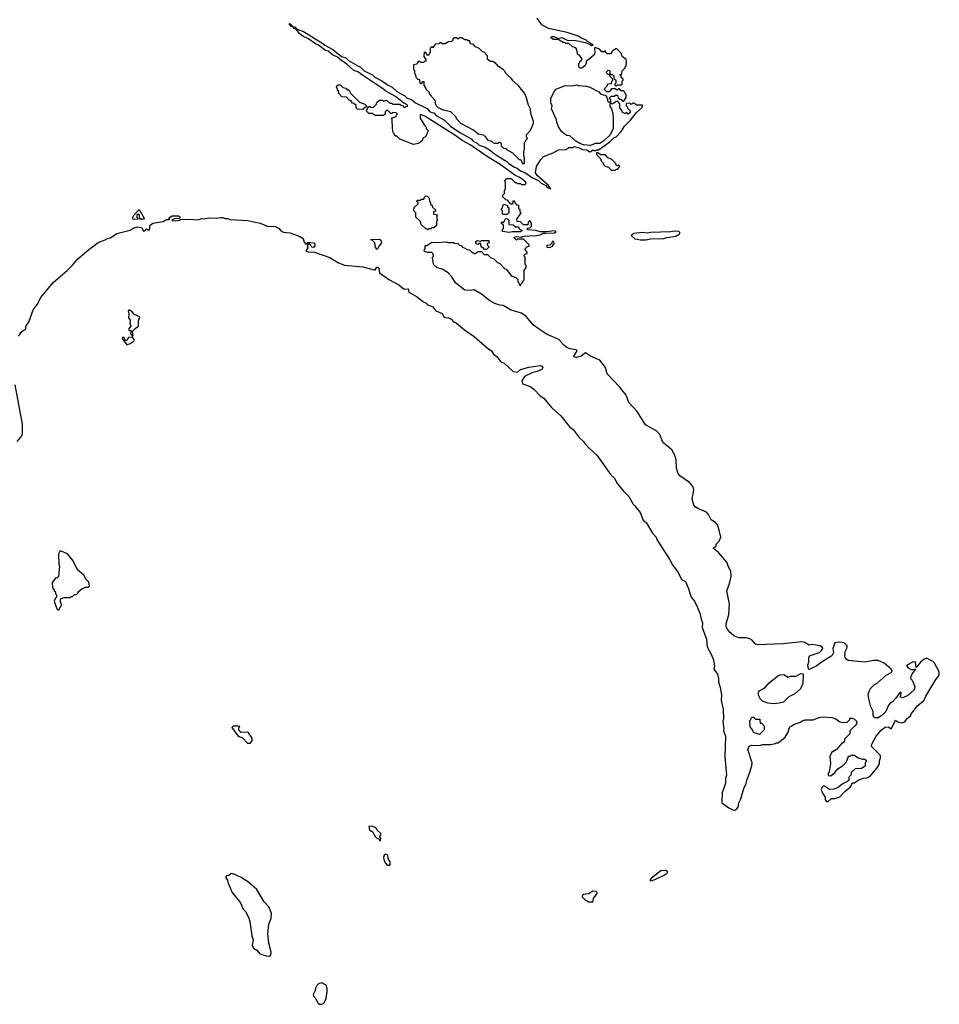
# Model space of a CAD drawing. Extents: x 1863118 to 1989590, y 394482 to 532474.
# Tile 26 of 215: x 1956434 to 1965359, y 423210 to 432772. Entities that reach past the tile are written whole.
import ezdxf

# ---------------------------------------------------------------- set-up
doc = ezdxf.new("R2010")
doc.units = 0

msp = doc.modelspace()

# ---------------------------------------------------------------- linework, layer by layer
at = {"layer": '0CON20XD'}
for points in [[(1962420.7, 431869.3), (1962475, 431920), (1962480, 431940), (1962425, 431940), (1962395, 431960), (1962385, 431960), (1962375, 431950), (1962365, 431950), (1962355, 431960), (1962321.7, 431958.3), (1962320, 431935), (1962330, 431925), (1962331.7, 431911.7), (1962360, 431885), (1962358.3, 431871.7), (1962335, 431850), (1962325, 431870), (1962315, 431860), (1962305, 431860), (1962280, 431875), (1962280, 431885), (1962260, 431915), (1962260, 431955), (1962238.3, 431978.3), (1962221.7, 431978.3), (1962205, 431960), (1962195, 431960), (1962185, 431950), (1962175, 431960), (1962161.7, 431958.3), (1962163, 431933), (1962177, 431907), (1962189.3, 431859.3), (1962193.3, 431805), (1962193.3, 431715), (1962163.3, 431655), (1962102.5, 431595), (1962065, 431570), (1962020.7, 431569.3), (1961975, 431550), (1961905, 431557.5), (1961869.3, 431569.3), (1961831.7, 431591.7), (1961775, 431642.5), (1961745, 431646.7), (1961715, 431666.7), (1961693.8, 431685), (1961665, 431730), (1961646.7, 431775), (1961645, 431800), (1961596.7, 431905), (1961602.5, 431935), (1961587.5, 431965), (1961587.5, 432005), (1961621.2, 432075), (1961641.7, 432098.3), (1961728.3, 432131.7), (1961795, 432130), (1961845, 432140), (1961855, 432132.5), (1961935, 432127.5), (1961967, 432117), (1962055, 432070), (1962075, 432050), (1962098.3, 432041.7), (1962115, 432040), (1962128.3, 432028.3), (1962130, 432015), (1962140, 432005), (1962140, 431985), (1962155, 431970), (1962170, 431975), (1962170, 431995), (1962160, 432005), (1962160, 432015), (1962175, 432030), (1962205, 432030), (1962215, 432040), (1962235, 432040), (1962241.7, 432011.7), (1962255, 432000), (1962268.3, 431998.3), (1962285, 431980), (1962298.3, 431981.7), (1962320, 432015), (1962320, 432045), (1962310, 432055), (1962308.3, 432068.3), (1962295, 432080), (1962271.7, 432081.7), (1962255, 432100), (1962245, 432100), (1962235, 432090), (1962225, 432090), (1962215, 432100), (1962175, 432100), (1962168.3, 432081.7), (1962155, 432070), (1962131.7, 432071.7), (1962110, 432095), (1962115, 432110), (1962138.3, 432131.7), (1962141.7, 432148.3), (1962178.3, 432151.7), (1962180, 432175), (1962190, 432185), (1962188.3, 432198.3), (1962161.7, 432221.7), (1962160, 432240), (1962145, 432240), (1962130, 432255), (1962131.7, 432268.3), (1962145, 432280), (1962160, 432275), (1962160, 432240), (1962188.3, 432238.3), (1962200, 432225), (1962201.7, 432201.7), (1962220, 432185), (1962220, 432155), (1962210, 432145), (1962211.7, 432131.7), (1962225, 432130), (1962235, 432140), (1962275, 432140), (1962280, 432145), (1962280, 432175), (1962290, 432185), (1962290, 432195), (1962271.7, 432211.7), (1962270, 432225), (1962260, 432235), (1962278.3, 432241.7), (1962280, 432275), (1962310, 432305), (1962310, 432315), (1962320, 432325), (1962322.5, 432365), (1962320, 432385), (1962280, 432415), (1962270, 432445), (1962258.3, 432458.3), (1962228.3, 432488.3), (1962215, 432490), (1962198.3, 432471.7), (1962180, 432465), (1962180, 432455), (1962168.3, 432441.7), (1962135, 432440), (1962121.7, 432451.7), (1962118.3, 432468.3), (1962105, 432460), (1962085, 432460), (1962060, 432485), (1962018.3, 432501.7), (1962012.5, 432497.5), (1962017.5, 432455), (1962008.3, 432431.7), (1961956.4, 432383.6), (1961931.7, 432368.3), (1961932.5, 432345), (1961920, 432325), (1961888.3, 432301.7), (1961875, 432300), (1961860, 432315), (1961860, 432345), (1961870, 432355), (1961871.7, 432368.3), (1961888.3, 432381.7), (1961890, 432395), (1961868.3, 432428.3), (1961851.7, 432431.7), (1961838.3, 432488.3), (1961825, 432500), (1961795, 432510), (1961765, 432540), (1961735, 432540), (1961725, 432550), (1961705, 432550), (1961695, 432560), (1961681.7, 432561.7), (1961665, 432580), (1961615, 432580), (1961590, 432595), (1961595, 432610), (1961615, 432610), (1961645, 432600), (1961655, 432590), (1961695, 432597.5), (1961755, 432570), (1961815, 432572.5), (1961925, 432550), (1961971.7, 432531.7), (1961985, 432520), (1962000, 432525), (1961990, 432535), (1961945, 432560), (1961930, 432575), (1961885, 432592.5), (1961865, 432610), (1961746.1, 432646.1), (1961566.1, 432686.1), (1961502.7, 432722.7), (1961455.9, 432785.9)], [(1965149.7, 426110.3), (1965211.2, 426165), (1965227.3, 426202.7), (1965324.6, 426365.4), (1965352, 426395), (1965359.2, 426415), (1965357.7, 426437.7), (1965313, 426523), (1965295, 426540), (1965235, 426571.2), (1965210.3, 426559.7), (1965177, 426533), (1965135, 426480), (1965127, 426537), (1965098.3, 426531.7), (1965042.5, 426505), (1965043, 426493), (1965057, 426477), (1965085, 426462.5), (1965105, 426460), (1965127.5, 426467.5), (1965093, 426417), (1965080, 426385), (1965080, 426375), (1965097, 426357), (1965123.3, 426295), (1965116.7, 426265), (1965055, 426210), (1965005, 426187.5), (1964983, 426193), (1964989.3, 426239.3), (1964975, 426236.7), (1964937.1, 426182.9), (1964905, 426147.5), (1964885, 426137.5), (1964867.5, 426115), (1964840, 426055), (1964800, 426015), (1964765, 425992.5), (1964735, 425992.5), (1964725, 426000), (1964718.3, 426018.3), (1964717.5, 426055), (1964695, 426100), (1964674, 426175), (1964669.3, 426220.7), (1964687, 426273), (1964727, 426313), (1964755, 426327.5), (1964845, 426407.5), (1964900, 426435), (1964901.7, 426451.7), (1964892.5, 426465), (1964825, 426523.8), (1964765, 426548.6), (1964725, 426550), (1964635, 426532.5), (1964475, 426548), (1964449.5, 426569.5), (1964442, 426595), (1964445.8, 426635), (1964465.7, 426675), (1964465, 426692.5), (1964435, 426720), (1964395, 426728), (1964345, 426720), (1964327.5, 426665), (1964333.3, 426625), (1964317.5, 426595), (1964222.7, 426537.3), (1964165, 426493.3), (1964095, 426460), (1964088.3, 426468.3), (1964084.4, 426505), (1964094, 426535), (1964093.3, 426575), (1964100, 426595), (1964195, 426626.7), (1964217.5, 426645), (1964227.5, 426665), (1964226.4, 426676.4), (1964201.7, 426691.7), (1964123.8, 426703.8), (1964095, 426696.7), (1964053.3, 426725), (1964025, 426730), (1963845, 426710.9), (1963595, 426700.6), (1963570.6, 426710.6), (1963542, 426745), (1963519.8, 426759.8), (1963485, 426768.9), (1963415, 426770), (1963365, 426788.8), (1963315, 426830), (1963290, 426875), (1963291.2, 426905), (1963316.2, 426995), (1963322, 427095), (1963296, 427225), (1963324.3, 427295), (1963338.8, 427365), (1963336.2, 427415), (1963310, 427465), (1963297.5, 427505), (1963216.6, 427596.6), (1963166.7, 427635), (1963170, 427645), (1963192.5, 427655), (1963193, 427677), (1963222.3, 427707.7), (1963239.2, 427745), (1963224.2, 427814.2), (1963205, 427866.7), (1963187.3, 427887.3), (1963146.7, 427915), (1963118.8, 427965), (1963098.3, 427988.3), (1963015, 428023.8), (1962990.3, 428040.3), (1962977.3, 428057.3), (1962959.2, 428115), (1962978, 428205), (1962970.8, 428235), (1962935, 428278), (1962842.2, 428342.2), (1962824.6, 428364.6), (1962810, 428415), (1962805.5, 428495), (1962795, 428537.5), (1962763.8, 428593.8), (1962685, 428658), (1962672.9, 428675), (1962645.7, 428745), (1962619.2, 428775), (1962507, 428837), (1962426.1, 428966.1), (1962346.7, 429055), (1962320, 429125), (1962256, 429205), (1962135, 429333.3), (1962118.8, 429395), (1962064.1, 429464.1), (1961972.5, 429505), (1961925, 429536.7), (1961885, 429503.9), (1961835, 429490.7), (1961815, 429493.6), (1961811.8, 429505), (1961843.8, 429555), (1961836.1, 429566.1), (1961775, 429576), (1961745, 429588), (1961715, 429610), (1961665.6, 429665.6), (1961555, 429714.3), (1961475, 429765.8), (1961422, 429805), (1961348.9, 429888.9), (1961305, 429923.3), (1961205, 429951.2), (1961125, 429996.2), (1961095, 429998.8), (1961045, 430016.2), (1960994.2, 430044.2), (1960916.7, 430105), (1960845, 430148), (1960805, 430141.2), (1960753.3, 430145), (1960664, 430215), (1960627.5, 430275), (1960592.5, 430315), (1960535, 430347.5), (1960485, 430363.3), (1960455, 430392.5), (1960450, 430405), (1960440, 430455), (1960440, 430465), (1960450, 430475), (1960448.3, 430498.3), (1960435, 430510), (1960395, 430510), (1960361.7, 430521.7), (1960360, 430535), (1960370, 430545), (1960370, 430575), (1960375, 430580), (1960385, 430580), (1960435, 430610), (1960475, 430606.7), (1960575, 430613.3), (1960595, 430607.5), (1960645, 430607.5), (1960655, 430600), (1960687, 430597), (1960701.7, 430581.7), (1960718.3, 430578.3), (1960731.7, 430561.7), (1960765, 430550), (1960775, 430540), (1960798.3, 430538.3), (1960825, 430510), (1960835, 430510), (1960845, 430500), (1960855, 430500), (1960885, 430520), (1960915, 430520), (1960941.7, 430491.7), (1960975, 430490), (1961003, 430463), (1961035, 430450), (1961070, 430415), (1961093, 430403), (1961141.7, 430351.7), (1961155, 430350), (1961201.7, 430291.7), (1961215, 430280), (1961248.3, 430268.3), (1961268.3, 430248.3), (1961270, 430225), (1961280, 430215), (1961281.7, 430201.7), (1961295, 430190), (1961301.7, 430208.3), (1961318.3, 430221.7), (1961320, 430235), (1961330, 430245), (1961330, 430335), (1961350, 430365), (1961350, 430385), (1961340, 430395), (1961340, 430465), (1961330, 430475), (1961330, 430485), (1961341.7, 430498.3), (1961358.3, 430501.7), (1961360, 430515), (1961341.7, 430531.7), (1961340, 430545), (1961361.7, 430568.3), (1961378.3, 430571.7), (1961380, 430585), (1961325, 430640), (1961265, 430640), (1961255, 430630), (1961230, 430655), (1961255, 430666.7), (1961305, 430660), (1961315, 430667.5), (1961345, 430672.5), (1961365, 430670), (1961395, 430676.7), (1961435, 430672.5), (1961487, 430683), (1961515, 430697.5), (1961541.7, 430698.3), (1961625, 430702.5), (1961640, 430715), (1961625, 430722.5), (1961545, 430710), (1961485, 430712.5), (1961445, 430723.3), (1961361.7, 430731.7), (1961361.7, 430748.3), (1961385, 430750), (1961400, 430765), (1961400, 430795), (1961385, 430820), (1961370, 430805), (1961365, 430780), (1961325, 430780), (1961295, 430810), (1961261.7, 430811.7), (1961260, 430835), (1961300, 430895), (1961290, 430905), (1961290, 430925), (1961280, 430935), (1961278.3, 430968.3), (1961261.7, 430971.7), (1961241.7, 430991.7), (1961235, 431010), (1961221.7, 431008.3), (1961218.3, 430981.7), (1961201.7, 430981.7), (1961168.3, 431018.3), (1961151.7, 431021.7), (1961120, 431055), (1961121.7, 431068.3), (1961140, 431085), (1961140, 431115), (1961150, 431125), (1961150, 431195), (1961140, 431205), (1961161.7, 431228.3), (1961205, 431230), (1961241.7, 431191.7), (1961255, 431190), (1961265, 431180), (1961295, 431180), (1961305, 431170), (1961338.3, 431171.7), (1961347.5, 431182.5), (1961346.2, 431195), (1961295, 431235.6), (1961240.5, 431260.5), (1961097.5, 431365), (1960989.7, 431429.7), (1960805, 431556.9), (1960728, 431598), (1960668, 431645), (1960545, 431720.8), (1960365, 431835.8), (1960325, 431850), (1960320, 431845), (1960320, 431815), (1960365, 431740), (1960378.3, 431728.3), (1960380, 431715), (1960400, 431695), (1960380, 431645), (1960365, 431630), (1960350, 431625), (1960340, 431595), (1960305, 431570), (1960255, 431560), (1960123, 431613), (1960095, 431640), (1960085, 431640), (1960071.7, 431651.7), (1960070, 431665), (1960060, 431675), (1960052.5, 431715), (1960050, 431805), (1960040, 431815), (1960088.3, 431831.7), (1960090, 431845), (1960100, 431855), (1960088.3, 431868.3), (1960055, 431870), (1960045, 431860), (1960035, 431860), (1960008.3, 431888.3), (1959995, 431890), (1959981.7, 431878.3), (1959980, 431855), (1959965, 431840), (1959885, 431840), (1959855, 431860), (1959821.7, 431861.7), (1959801.7, 431881.7), (1959800, 431895), (1959810, 431905), (1959811.7, 431918.3), (1959825, 431930), (1959835, 431930), (1959845, 431920), (1959868.3, 431921.7), (1959898.3, 431951.7), (1959901.7, 431968.3), (1959925, 431990), (1959955, 431990), (1959965, 431980), (1959995, 431990), (1960025, 431960), (1960045, 431960), (1960055, 431950), (1960125, 431950), (1960135, 431940), (1960148.3, 431938.3), (1960165, 431920), (1960200, 431935), (1960180, 431955), (1960161.2, 431961.2), (1960080, 432025), (1959987, 432077), (1959965, 432098.1), (1959762.3, 432232.3), (1959715, 432264.2), (1959677.5, 432277.5), (1959605, 432343.8), (1959560.6, 432370.6), (1959518.5, 432408.5), (1959470.5, 432430.5), (1959427.2, 432467.2), (1959403.2, 432473.2), (1959335.5, 432525.5), (1959306.2, 432536.2), (1959230.2, 432590.2), (1959182.5, 432612.5), (1959154, 432634), (1959118.8, 432678.8), (1959096.2, 432685), (1959090, 432700), (1959070, 432705), (1959048.8, 432725), (1959055, 432733.3), (1959090, 432700), (1959105, 432701.4), (1959128.3, 432678.3), (1959187.7, 432657.7), (1959375, 432541.4), (1959395, 432522.9), (1959472.5, 432482.5), (1959558.8, 432415), (1959600.5, 432400.5), (1959626, 432375), (1959717.1, 432322.9), (1959741.1, 432311.1), (1959776, 432275), (1959857.2, 432237.2), (1959882.1, 432212.1), (1959949.1, 432179.1), (1960011.4, 432135), (1960047.9, 432117.9), (1960093.1, 432073.1), (1960171.9, 432031.9), (1960195, 432009.3), (1960235.3, 431995.3), (1960275, 431964.6), (1960387.9, 431907.9), (1960415, 431876.7), (1960455, 431867.1), (1960475, 431842.5), (1960556.4, 431796.4), (1960615, 431736.9), (1960705.6, 431675), (1960771.3, 431641.3), (1960815, 431613.1), (1960835, 431592.7), (1960875, 431573.5), (1960895, 431554), (1960952.6, 431532.6), (1961002.7, 431502.7), (1961027.8, 431477.8), (1961088.3, 431438.3), (1961163.4, 431393.4), (1961180.6, 431375), (1961235, 431339.5), (1961260.9, 431330.9), (1961295, 431302.7), (1961336.8, 431286.8), (1961410, 431235), (1961470.8, 431210.8), (1961495, 431182.9), (1961541.2, 431161.2), (1961555, 431141.4), (1961590, 431130), (1961562.5, 431165), (1961457, 431257), (1961440, 431285), (1961450, 431345), (1961492.5, 431415), (1961517, 431443), (1961611.7, 431478.3), (1961663, 431507), (1961735, 431512.5), (1961765, 431530), (1961805, 431530), (1961815, 431540), (1961865, 431527.5), (1961895, 431512.5), (1961937, 431507), (1961965, 431490), (1961978.3, 431491.7), (1961995, 431507.5), (1962005, 431500), (1962025, 431500), (1962033, 431507), (1962051.7, 431508.3), (1962160, 431585), (1962205, 431627.5), (1962218.3, 431631.7), (1962273, 431687), (1962305, 431737.5), (1962362.5, 431795), (1962420.7, 431869.3)], [(1961325, 431370), (1961310, 431385), (1961308.3, 431398.3), (1961295, 431410), (1961285, 431410), (1961220, 431475), (1961170, 431505), (1961158.3, 431518.3), (1961131.7, 431521.7), (1961110, 431545), (1961110, 431565), (1961098.3, 431578.3), (1961085, 431580), (1961075, 431570), (1961045, 431570), (1961030, 431575), (1961015, 431590), (1960985, 431600), (1960960, 431625), (1960958.3, 431638.3), (1960945, 431640), (1960935, 431650), (1960885, 431660), (1960838.3, 431698.3), (1960715, 431762.5), (1960675, 431810), (1960670, 431825), (1960617, 431877), (1960545, 431892.5), (1960500, 431915), (1960480, 431935), (1960470, 431955), (1960470, 431985), (1960430, 432025), (1960427, 432037), (1960410, 432055), (1960410, 432065), (1960380, 432095), (1960380, 432105), (1960360, 432135), (1960358.3, 432168.3), (1960341.7, 432168.3), (1960335, 432150), (1960321.7, 432151.7), (1960318.3, 432188.3), (1960301.7, 432191.7), (1960281.7, 432211.7), (1960280, 432235), (1960270, 432245), (1960270, 432275), (1960260, 432285), (1960260, 432335), (1960288.3, 432341.7), (1960300, 432355), (1960301.7, 432368.3), (1960315, 432370), (1960325, 432360), (1960355, 432360), (1960365, 432370), (1960378.3, 432371.7), (1960380, 432385), (1960360, 432415), (1960361.7, 432458.3), (1960378.3, 432448.3), (1960381.7, 432431.7), (1960408.3, 432431.7), (1960410, 432445), (1960420, 432455), (1960421.7, 432498.3), (1960435, 432510), (1960448.3, 432501.7), (1960471.7, 432538.3), (1960505, 432540), (1960515, 432550), (1960525, 432550), (1960535, 432540), (1960565, 432540), (1960595, 432560), (1960628.3, 432561.7), (1960640, 432575), (1960641.7, 432588.3), (1960655, 432600), (1960675, 432600), (1960685, 432590), (1960695, 432590), (1960705, 432600), (1960725, 432600), (1960755, 432580), (1960775, 432580), (1960785, 432570), (1960798.3, 432568.3), (1960801.7, 432541.7), (1960828.3, 432538.3), (1960851.7, 432511.7), (1960888.3, 432498.3), (1960921.7, 432461.7), (1960938.3, 432458.3), (1960970, 432425), (1960971.7, 432391.7), (1961005, 432370), (1961025, 432370), (1961045, 432357.5), (1961075, 432320), (1961085, 432320), (1961120, 432295), (1961140, 432275), (1961145, 432260), (1961205, 432200), (1961212.5, 432185), (1961267.5, 432135), (1961297, 432097), (1961332.5, 432055), (1961346.4, 432026.4), (1961367.5, 431945), (1961387.5, 431905), (1961393, 431863), (1961417.5, 431785), (1961417.5, 431765), (1961388.3, 431691.7), (1961350, 431655), (1961350, 431635), (1961360, 431625), (1961360, 431615), (1961341.7, 431598.3), (1961340, 431585), (1961330, 431575), (1961330, 431515), (1961322.5, 431485), (1961322.5, 431455), (1961330, 431435), (1961330, 431375), (1961325, 431370)], [(1959765, 431900), (1959711.7, 431901.7), (1959700, 431915), (1959698.3, 431938.3), (1959678.3, 431958.3), (1959665, 431960), (1959648.3, 431988.3), (1959631.7, 431991.7), (1959605, 432020), (1959561.7, 432021.7), (1959530, 432055), (1959530, 432075), (1959520, 432085), (1959520, 432105), (1959510, 432115), (1959511.7, 432128.3), (1959525, 432140), (1959545, 432140), (1959571.7, 432111.7), (1959598.3, 432108.3), (1959611.7, 432091.7), (1959625, 432090), (1959638.3, 432078.3), (1959641.7, 432061.7), (1959731.7, 431971.7), (1959785, 431950), (1959800, 431935), (1959800, 431925), (1959781.7, 431918.3), (1959765, 431900)], [(1962215, 431310), (1962225, 431320), (1962238.3, 431321.7), (1962260, 431345), (1962248.3, 431358.3), (1962231.7, 431351.7), (1962220, 431365), (1962220, 431375), (1962178.3, 431418.3), (1962141.7, 431431.7), (1962118.3, 431458.3), (1962075, 431460), (1962045, 431480), (1962031.7, 431478.3), (1962031.7, 431461.7), (1962068.3, 431428.3), (1962080, 431395), (1962098.3, 431378.3), (1962100, 431365), (1962115, 431350), (1962148.3, 431338.3), (1962175, 431310), (1962215, 431310)], [(1960395, 430730), (1960385, 430740), (1960375, 430740), (1960331.7, 430781.7), (1960320, 430815), (1960280, 430855), (1960280, 430895), (1960260, 430915), (1960261.7, 430948.3), (1960300, 430985), (1960300, 430995), (1960290, 431005), (1960291.7, 431018.3), (1960325, 431020), (1960335, 431030), (1960355, 431030), (1960361.7, 431048.3), (1960375, 431060), (1960388.3, 431058.3), (1960408.3, 431038.3), (1960410, 431005), (1960420, 430995), (1960421.7, 430981.7), (1960438.3, 430968.3), (1960441.7, 430951.7), (1960470, 430925), (1960468.3, 430911.7), (1960450, 430905), (1960451.7, 430881.7), (1960475, 430880), (1960490, 430865), (1960480, 430855), (1960490, 430825), (1960480, 430815), (1960478.3, 430771.7), (1960455, 430750), (1960435, 430750), (1960425, 430740), (1960405, 430740), (1960395, 430730)], [(1961165, 430880), (1961125, 430880), (1961120, 430885), (1961120, 430915), (1961110, 430925), (1961110, 430935), (1961120, 430945), (1961121.7, 430968.3), (1961135, 430980), (1961168.3, 430968.3), (1961170, 430955), (1961180, 430945), (1961180, 430895), (1961165, 430880)], [(1956421.7, 429698.3), (1956455, 429742.5), (1956495, 429770), (1956492.5, 429795), (1956522.5, 429835), (1956563.8, 429955), (1956604, 430005), (1956638, 430075), (1956760.3, 430219.7), (1956895, 430336.7), (1956949.5, 430390.5), (1956993.8, 430445), (1957086, 430525), (1957195, 430608), (1957265, 430632.5), (1957285, 430647.5), (1957315, 430653.3), (1957377.5, 430695), (1957505, 430727.5), (1957534.1, 430745.9), (1957575, 430760), (1957615, 430752.5), (1957635, 430717.5), (1957648.3, 430721.7), (1957665, 430740), (1957675, 430730), (1957695, 430732.5), (1957700, 430775), (1957725, 430796.7), (1957825, 430813.3), (1957855, 430830), (1957885, 430830), (1957890, 430835), (1957881.7, 430848.3), (1957915, 430866.7), (1957975, 430866.7), (1957990, 430855), (1957985, 430840), (1957935, 430837.5), (1957911.7, 430828.3), (1957913, 430823), (1957945, 430817.5), (1957985, 430823.3), (1957995, 430830), (1958095, 430833.3), (1958155, 430827.5), (1958205, 430842.5), (1958225, 430837.5), (1958265, 430847.5), (1958345, 430843.3), (1958385, 430850), (1958405, 430850), (1958425, 430840), (1958455, 430840), (1958475, 430830), (1958645, 430822), (1958766.4, 430796.4), (1958845, 430762.5), (1958875, 430766.7), (1958915, 430762.5), (1958952.5, 430742.5), (1958966.2, 430725), (1958995, 430707.5), (1959060.3, 430700.3), (1959145, 430670.6), (1959185, 430646.2), (1959195, 430612.5), (1959215, 430590), (1959235, 430610), (1959290, 430605), (1959300, 430595), (1959300, 430575), (1959285, 430560), (1959271.7, 430561.7), (1959245, 430600), (1959222.5, 430577.5), (1959230, 430555), (1959210, 430525), (1959235, 430517.5), (1959295, 430513.3), (1959445, 430463.3), (1959529.3, 430409.3), (1959585, 430386.7), (1959765, 430372), (1959875, 430342.5), (1959885, 430342.5), (1959901.3, 430368.7), (1959909.7, 430369.7), (1959918.9, 430355), (1959925, 430313.3), (1960023.3, 430245), (1960115, 430196.2), (1960165, 430156.2), (1960205, 430156.7), (1960210, 430125), (1960290.7, 430080.7), (1960346.4, 430036.4), (1960379.3, 430019.3), (1960390, 430005), (1960445, 429982.5), (1960473.6, 429943.6), (1960535, 429917.5), (1960550.7, 429890.7), (1960565, 429880), (1960595, 429876.7), (1960622.5, 429865), (1960645, 429837.5), (1960675, 429826.2), (1960751.2, 429761.2), (1960845, 429693.8), (1960970, 429585), (1961012.5, 429555), (1961034.1, 429524.1), (1961065, 429502.5), (1961105, 429450), (1961137.5, 429435), (1961225, 429353.8), (1961265, 429350), (1961294.7, 429375.3), (1961375, 429396.8), (1961485, 429412.1), (1961508.6, 429405), (1961512.9, 429395), (1961502, 429375), (1961455, 429354.5), (1961415, 429347.1), (1961335, 429306.7), (1961306.7, 429265), (1961312.5, 429235), (1961388.3, 429208.3), (1961422.5, 429185), (1961485, 429120), (1961522.5, 429095), (1961594.1, 429004.1), (1961687.5, 428925), (1961773.3, 428815), (1961805, 428793.3), (1961862.5, 428715), (1961905, 428676.7), (1961917.5, 428655), (1961960.7, 428610.7), (1962035, 428542.5), (1962170.7, 428350.7), (1962205, 428322.5), (1962236.7, 428265), (1962293.6, 428193.6), (1962345, 428142.5), (1962386.7, 428066.7), (1962402.5, 428055), (1962456.7, 427985), (1962485, 427912.5), (1962515, 427887.5), (1962575.9, 427785.9), (1962611.2, 427745), (1962618.8, 427725), (1962745, 427527.5), (1962768.8, 427478.8), (1962825, 427402.5), (1962856, 427336), (1962896.1, 427316.1), (1962923.3, 427255), (1962951.2, 427165), (1962982.5, 427125), (1963013.3, 427065), (1963035, 427010), (1963048.8, 426948.8), (1963060, 426915), (1963058.3, 426868.3), (1963100, 426755), (1963105, 426680), (1963145, 426610), (1963168, 426555), (1963176, 426495), (1963171.2, 426465), (1963205.9, 426415.9), (1963216.2, 426375), (1963217, 426343), (1963233.8, 426285), (1963243.8, 426215), (1963241.7, 426161.7), (1963261.2, 426075), (1963263.6, 425986.4), (1963258, 425955), (1963266.7, 425885), (1963263.3, 425865), (1963283.6, 425813.6), (1963276.2, 425615), (1963292.5, 425435), (1963283.3, 425405), (1963283, 425357), (1963253.3, 425265), (1963250, 425165), (1963315, 425118.8), (1963355, 425098.8), (1963375, 425096.7), (1963395, 425107.5), (1963406.7, 425125), (1963413.8, 425165), (1963432, 425205), (1963461.2, 425305), (1963486.2, 425355), (1963493.3, 425395), (1963516.2, 425455), (1963540, 425525), (1963543.3, 425555), (1963501.2, 425685), (1963515, 425717.5), (1963535, 425727.5), (1963615, 425722.5), (1963645, 425732.5), (1963723, 425733), (1963767, 425743), (1963775, 425750), (1963795, 425750), (1963862.5, 425805), (1963890, 425845), (1963910, 425905), (1963925, 425910), (1963943, 425927), (1964011.7, 425948.3), (1964028.3, 425961.7), (1964058.3, 425971.7), (1964135, 425973.3), (1964193.6, 425996.4), (1964227, 426003), (1964320, 425995), (1964353.6, 425983.6), (1964395, 425953.3), (1964415, 425947.5), (1964465, 425950), (1964490, 425975), (1964491.7, 425988.3), (1964515, 425990), (1964535, 425980), (1964555, 425960), (1964560, 425945), (1964547.5, 425915), (1964535, 425910), (1964490, 425865), (1964490, 425835), (1964440, 425785), (1964440, 425765), (1964425, 425750), (1964415, 425750), (1964360, 425685), (1964312.5, 425655), (1964297.5, 425615), (1964302.5, 425545), (1964291.7, 425468.3), (1964280, 425455), (1964281.7, 425431.7), (1964305, 425430), (1964345, 425462.5), (1964375, 425497.5), (1964420, 425525), (1964460, 425565), (1964470, 425605), (1964481.7, 425618.3), (1964495, 425620), (1964505, 425630), (1964535, 425630), (1964573.3, 425603.3), (1964615, 425590), (1964635, 425590), (1964650, 425575), (1964650, 425565), (1964640, 425555), (1964638.3, 425521.7), (1964605, 425500), (1964541.7, 425498.3), (1964505, 425460), (1964500, 425435), (1964482.5, 425415), (1964480, 425385), (1964415, 425346.7), (1964376.1, 425313.9), (1964335, 425300), (1964295, 425297.5), (1964245, 425327.5), (1964233, 425327), (1964220, 425315), (1964213, 425293), (1964225, 425260), (1964251.7, 425221.7), (1964252.5, 425195), (1964265, 425180), (1964281.7, 425178.3), (1964313, 425207), (1964345, 425207.5), (1964395, 425223.8), (1964443.6, 425276.4), (1964500, 425325), (1964515, 425360), (1964535, 425360), (1964573, 425387), (1964623, 425407), (1964655, 425410), (1964687.5, 425425), (1964757.5, 425505), (1964780, 425545), (1964780, 425575), (1964790, 425605), (1964790, 425625), (1964702.5, 425715), (1964703.3, 425735), (1964745, 425813.3), (1964795, 425873.3), (1964835, 425900), (1964865, 425903.3), (1964885, 425887.5), (1964895, 425887.5), (1964935, 425970), (1964950, 425955), (1964975, 425946.2), (1964995, 425943.8), (1965025, 425953.8), (1965046.7, 425985), (1965078.8, 426011.2), (1965090, 426035), (1965149.7, 426110.3)], [(1957535, 430832.5), (1957530, 430845), (1957545, 430877.5), (1957595, 430927.5), (1957642.5, 430845), (1957635, 430833.3), (1957600, 430835), (1957597, 430877), (1957585, 430882.5), (1957570, 430875), (1957570, 430855), (1957580, 430845), (1957580, 430835), (1957535, 430832.5)], [(1961185, 430703.8), (1961120, 430715), (1961120, 430735), (1961130, 430745), (1961130, 430775), (1961111.7, 430791.7), (1961110, 430805), (1961115, 430810), (1961128.3, 430801.7), (1961140, 430815), (1961141.7, 430828.3), (1961155, 430840), (1961168.3, 430838.3), (1961180, 430825), (1961181.7, 430781.7), (1961225, 430780), (1961245, 430760), (1961275, 430760), (1961281.7, 430741.7), (1961310, 430725), (1961295, 430712.5), (1961215, 430712.5), (1961185, 430703.8)], [(1962455, 430632.5), (1962515, 430633.3), (1962555, 430642.5), (1962685, 430647.5), (1962715, 430657.5), (1962801.7, 430668.3), (1962815, 430680), (1962825, 430680), (1962840, 430695), (1962840, 430705), (1962830, 430715), (1962785, 430718), (1962755, 430711.2), (1962555.7, 430705.7), (1962525, 430700), (1962475, 430705.4), (1962395, 430695.6), (1962370, 430675), (1962403, 430643), (1962431.7, 430641.7), (1962455, 430632.5)], [(1959905, 430540), (1959888.3, 430558.3), (1959880, 430605), (1959855, 430630), (1959845, 430630), (1959841.7, 430638.3), (1959925, 430640), (1959940.6, 430630.6), (1959946, 430604), (1959922.5, 430575), (1959905, 430540)], [(1960965, 430540), (1960945, 430540), (1960928.3, 430558.3), (1960911.7, 430561.7), (1960908.3, 430598.3), (1960895, 430600), (1960885, 430590), (1960871.7, 430591.7), (1960860, 430605), (1960861.7, 430618.3), (1960875, 430626.7), (1960905, 430620), (1960915, 430627.5), (1960988.3, 430628.3), (1960990, 430605), (1960971.7, 430598.3), (1960970, 430585), (1960990, 430565), (1960965, 430540)], [(1961585, 430560), (1961595, 430570), (1961608.3, 430571.7), (1961610, 430585), (1961620, 430595), (1961618.3, 430618.3), (1961601.7, 430618.3), (1961598.3, 430601.7), (1961578.3, 430581.7), (1961551.7, 430578.3), (1961551.7, 430561.7), (1961585, 430560)], [(1957535, 429700), (1957527.5, 429745), (1957555.6, 429774.4), (1957587.5, 429795), (1957588, 429845), (1957600, 429885), (1957547.9, 429907.9), (1957525, 429936.2), (1957495, 429952.5), (1957487.5, 429945), (1957494.2, 429915), (1957488.8, 429875), (1957506.2, 429855), (1957504.2, 429825), (1957512, 429795), (1957488.8, 429765), (1957495, 429753.3), (1957520, 429755), (1957522.5, 429745), (1957511.7, 429738.3), (1957510, 429725), (1957525, 429700), (1957535, 429700)], [(1957475, 429614.3), (1957505, 429626), (1957545.6, 429654.4), (1957545, 429667.5), (1957528.3, 429688.3), (1957490, 429685), (1957475, 429657.5), (1957465, 429656.7), (1957453, 429663), (1957447.5, 429685), (1957432.5, 429685), (1957430, 429675), (1957475, 429614.3)], [(1956410, 428675), (1956457, 428733), (1956462.5, 428755), (1956460, 428845), (1956388.8, 429225)], [(1956815, 427040), (1956840, 427085), (1956837, 427107), (1956830, 427115), (1956831.7, 427148.3), (1956865, 427160), (1956925, 427160), (1956935, 427170), (1956945, 427170), (1956965, 427190), (1956985, 427190), (1957000, 427205), (1957000, 427215), (1957041.7, 427248.3), (1957055, 427250), (1957065, 427260), (1957095, 427260), (1957110, 427275), (1957105, 427310), (1957080, 427335), (1957056.4, 427376.4), (1956995, 427430), (1956952.5, 427515), (1956897.5, 427585), (1956835, 427610), (1956825, 427610), (1956810, 427585), (1956812.5, 427485), (1956820, 427465), (1956810, 427365), (1956798.3, 427351.7), (1956781.7, 427348.3), (1956750, 427305), (1956753, 427253), (1956770, 427235), (1956770, 427225), (1956780, 427215), (1956780, 427195), (1956790, 427185), (1956790, 427165), (1956780, 427155), (1956770, 427125), (1956795, 427050), (1956805, 427040), (1956815, 427040)], [(1963755, 426128), (1963695, 426133.3), (1963643.9, 426153.9), (1963625, 426172.5), (1963603.6, 426213.6), (1963603.6, 426236.4), (1963612.5, 426255), (1963665, 426283.8), (1963709.1, 426330.9), (1963791.1, 426398.9), (1963810.9, 426409.1), (1963851.4, 426411.4), (1963877.5, 426395), (1963885, 426383.3), (1963914.1, 426395.9), (1963970, 426395), (1964015, 426422.5), (1964038.3, 426418.3), (1964033.3, 426325), (1964013.3, 426275), (1963955.8, 426224.2), (1963900, 426195), (1963847.5, 426145), (1963805, 426133.8), (1963755, 426128)], [(1963615, 425830), (1963555, 425850), (1963547, 425877), (1963522.5, 425905), (1963520, 425965), (1963530, 425975), (1963531.7, 425988.3), (1963543, 425997), (1963557, 425997), (1963575, 425980), (1963618.3, 425978.3), (1963621.7, 425941.7), (1963635, 425940), (1963660, 425915), (1963660, 425875), (1963615, 425830)], [(1958645, 425746.7), (1958675, 425747.5), (1958689.3, 425770.7), (1958688.8, 425795), (1958655, 425847.5), (1958645, 425852.5), (1958585, 425850), (1958562.5, 425875), (1958560, 425895), (1958570, 425905), (1958565, 425910), (1958505, 425910), (1958491.7, 425898.3), (1958555, 425812.5), (1958595, 425797.5), (1958645, 425746.7)], [(1959935, 424800), (1959940, 424825), (1959930, 424835), (1959930, 424845), (1959940, 424855), (1959938.3, 424868.3), (1959905, 424900), (1959890, 424925), (1959855, 424940), (1959821.7, 424938.3), (1959830, 424905), (1959845, 424890), (1959855, 424890), (1959885, 424840), (1959900, 424825), (1959918.3, 424818.3), (1959925, 424800), (1959935, 424800)], [(1960025, 424560), (1960030, 424565), (1960030, 424595), (1960010, 424625), (1960007, 424657), (1959983, 424667), (1959971.7, 424658.3), (1959963.6, 424636.4), (1959967.5, 424615), (1959980, 424585), (1960001.7, 424561.7), (1960025, 424560)], [(1958855, 423677.5), (1958865, 423682.5), (1958871.7, 423688.3), (1958873.8, 423715), (1958851.2, 423805), (1958842, 423895), (1958851.2, 423985), (1958873.3, 424045), (1958876.7, 424095), (1958852.5, 424155), (1958807.5, 424205), (1958736.4, 424326.4), (1958655, 424397.5), (1958585, 424442.5), (1958507, 424477), (1958485, 424480), (1958465, 424460), (1958441.7, 424458.3), (1958430, 424445), (1958450, 424415), (1958457.5, 424385), (1958497.5, 424295), (1958577.5, 424195), (1958603.9, 424133.9), (1958625, 424110), (1958653.3, 424055), (1958666.7, 424015), (1958686.7, 423875), (1958700, 423835), (1958690, 423785), (1958702.5, 423755), (1958736.4, 423736.4), (1958765, 423700), (1958825, 423680), (1958855, 423677.5)], [(1962555, 424410), (1962575, 424413.3), (1962675, 424456.2), (1962718.8, 424481.2), (1962721.2, 424495), (1962705, 424510.8), (1962657.5, 424505), (1962567.5, 424435), (1962550, 424415), (1962555, 424410)], [(1961995, 424204), (1962001.2, 424215), (1962001.7, 424238.3), (1962040, 424285), (1962040, 424295), (1962030, 424305), (1961995, 424308), (1961955, 424283.8), (1961902.9, 424277.1), (1961892.5, 424265), (1961893.8, 424253.8), (1961917.7, 424227.7), (1961956.6, 424206.6), (1961995, 424204)], [(1959345, 423210), (1959365, 423212.5), (1959387.5, 423225), (1959410, 423265), (1959416.7, 423335), (1959416.7, 423365), (1959407.5, 423395), (1959365, 423417.5), (1959335, 423407.5), (1959317, 423393), (1959303.6, 423366.4), (1959302.5, 423345), (1959281.2, 423305), (1959285, 423290), (1959303, 423273), (1959331.7, 423221.7), (1959345, 423210)]]:
    msp.add_lwpolyline(points, dxfattribs=at)

doc.saveas('drawing.dxf')
